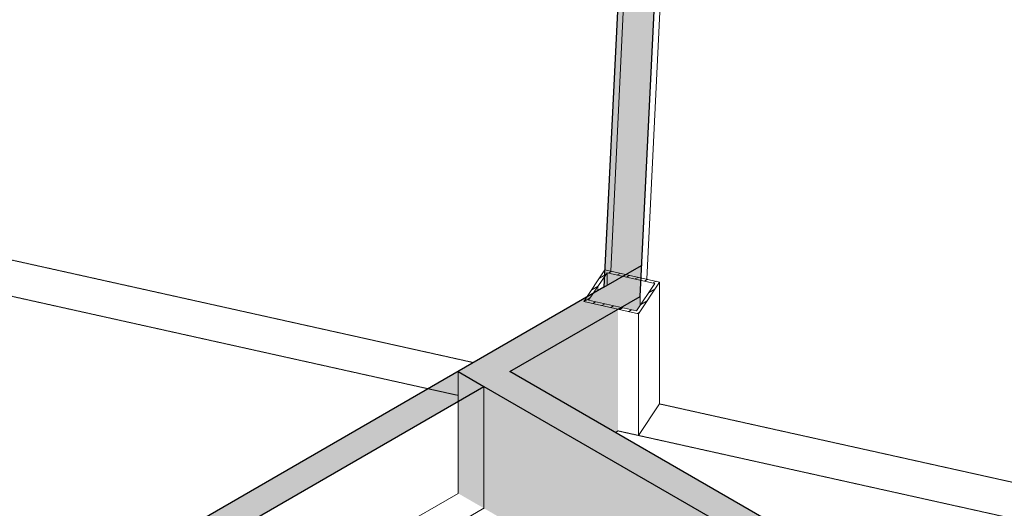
# Model space of a CAD drawing. Header units: millimetres. Extents: x 2807 to 348062, y -35711 to 43067.
# Tile 172 of 191: x 148300 to 151662, y -12143 to -10475. Entities that reach past the tile are written whole.
import ezdxf

# ---------------------------------------------------------------- set-up
doc = ezdxf.new("R2010")
doc.units = ezdxf.units.MM
doc.linetypes.add('Hidden', pattern=[7.14375, 4.7625, -2.38125])
doc.linetypes.add('THO_hhidden', pattern=[2.5, 1.5, -1])
doc.layers.add('A-DETL', color=7, linetype='Continuous', lineweight=13, true_color=0x00a600)
for name, color, linetype, lineweight in [('A-WALL', 7, 'Continuous', 25), ('A-WALL-PATT', 7, 'Continuous', 25), ('I-WALL', 7, 'Continuous', 18), ('S-COLS', 7, 'Continuous', 13)]:
    doc.layers.add(name, color=color, linetype=linetype, lineweight=lineweight)

# ---------------------------------------------------------------- blocks, each defined once
blk = doc.blocks.new('NLRS_28_SCO_UN_koker_gen_bcb - K200_200_12_5-V552-01 isometrie 1e verdieping _plotview_')
at = {"layer": 'S-COLS'}
h = blk.add_hatch(dxfattribs=at)
h.set_pattern_fill('FP_15', color=256, style=0, pattern_type=2)
h.set_pattern_definition([(30, (3507.014, 1220.566), (-42.426292, 24.494494), []), (30, (3507.014, 1244.815), (-42.426292, 24.494494), [])])
h.paths.add_polyline_path([(64025.8, -11478.6), (64097.6, -11370.8), (63911, -11329.4), (63839.2, -11437.2)])
h.paths.add_polyline_path([(64018.7, -11469.3), (63855.3, -11433), (63918.2, -11338.7), (64081.5, -11375)])
at = {"layer": 'S-COLS', "lineweight": 18}
for p, q in [((63911, -11329.4), (63839.2, -11437.2)), ((64097.6, -11370.8), (63911, -11329.4)), ((63855.3, -11433), (63918.2, -11338.7)), ((63918.2, -11338.7), (64081.5, -11375)), ((64081.5, -11375), (64018.7, -11469.3)), ((64025.8, -11478.6), (64097.6, -11370.8)), ((63839.2, -11437.2), (64025.8, -11478.6)), ((64018.7, -11469.3), (63855.3, -11433))]:
    blk.add_line(p, q, dxfattribs=at)
at = {"layer": 'S-COLS', "color": 252, "true_color": 0x879191}
blk.add_line((63918.2, -11382.6), (63918.2, -11338.7), dxfattribs=at)
at = {"layer": 'S-COLS', "linetype": 'Hidden'}
blk.add_line((63886.7, -11385.9), (63886.7, -11400.7), dxfattribs=at)
at = {"layer": 'S-COLS'}
for p, q in [((64097.6, -11370.8), (64097.6, -11786.8)), ((64025.8, -11478.6), (64025.8, -11894.6)), ((64097.6, -11786.8), (64025.8, -11894.6)), ((64025.8, -11894.6), (63955.6, -11879))]:
    blk.add_line(p, q, dxfattribs=at)

msp = doc.modelspace()

# ---------------------------------------------------------------- hatches: boundary and pattern name
at = {"layer": 'A-WALL-PATT', "lineweight": 18, "true_color": 0xd7e6e6, "transparency": 33554593}
for points in [[(150295.4, -11388.6), (150424, -11314.3), (150547.3, -8782.5), (150421, -8808.5), (150299.5, -11303.8)], [(148534.4, -12507.4), (149885.7, -11727.2), (149797.3, -11676.2), (148446, -12456.4)]]:
    msp.add_hatch(color=254, dxfattribs=at).paths.add_polyline_path(points)
at = {"layer": 'A-WALL-PATT', "lineweight": 18, "true_color": 0xafafaf}
for points in [[(149885.7, -11727.2), (150418.9, -11419.4), (150424, -11314.3), (149797.3, -11676.2)], [(154402.4, -14335), (154476.6, -14275.7), (149974.1, -11676.2), (149885.7, -11727.2), (154351.2, -14305.4)]]:
    msp.add_hatch(color=253, dxfattribs=at).paths.add_polyline_path(points)
at = {"layer": 'A-WALL-PATT', "true_color": 0xf0f0f0}
h = msp.add_hatch(color=7, dxfattribs=at)
h.paths.add_polyline_path([(150334.3, -11884.2), (150343.3, -11879), (150343.3, -11463), (149974.1, -11676.2), (150173.1, -11791.1)])
h.paths.add_polyline_path([(150406.4, -11469.3), (150418.9, -11450.5), (150418.9, -11419.4), (150353, -11457.4), (150388.5, -11465.3)])
for points in [[(149885.7, -12143.2), (149885.7, -11727.2), (149797.3, -11676.2), (149797.3, -12092.2)], [(154089.8, -14570.4), (154207.9, -14483.8), (154402.4, -14335), (149885.7, -11727.2), (149886.1, -12143.5), (153992.5, -14514.3)]]:
    msp.add_hatch(color=7, dxfattribs=at).paths.add_polyline_path(points)

# ---------------------------------------------------------------- linework, layer by layer
at = {"layer": 'A-DETL', "color": 7, "linetype": 'THO_hhidden', "lineweight": 18}
for p, q in [((149850.1, -11645.7), (144351, -10424.4)), ((149695.3, -11735.1), (144258.8, -10527.7)), ((155770, -12960.5), (150485.4, -11786.8)), ((155688.3, -13066.1), (150343.3, -11879))]:
    msp.add_line(p, q, dxfattribs=at)
at = {"layer": 'A-DETL', "color": 252, "linetype": 'THO_hhidden', "lineweight": 18, "true_color": 0x879191}
msp.add_line((149797.3, -11757.7), (149695.3, -11735.1), dxfattribs=at)
at = {"layer": 'A-DETL', "color": 7, "linetype": 'THO_hhidden'}
msp.add_ellipse((144228.8, -10459.2), major_axis=(13530, 0), ratio=0.57735, start_param=3.926991, end_param=7.068584, dxfattribs=at)
at = {"layer": 'A-WALL'}
for p, q in [((150295.4, -11388.6), (150424, -11314.3)), ((149797.3, -11676.2), (149885.7, -11727.2))]:
    msp.add_line(p, q, dxfattribs=at)
at = {"layer": 'I-WALL', "lineweight": 25}
for p, q in [((150421, -8808.5), (150295.4, -11388.6)), ((150418.9, -11419.4), (150547.3, -8782.5)), ((150295.4, -11388.6), (148446, -12456.4)), ((149974.1, -11676.2), (150418.9, -11419.4)), ((154476.6, -14275.7), (149974.1, -11676.2)), ((148534.4, -12507.4), (149885.7, -11727.2)), ((149885.7, -11727.2), (154402.4, -14335))]:
    msp.add_line(p, q, dxfattribs=at)
at = {"layer": 'I-WALL', "color": 252, "true_color": 0x879191}
msp.add_line((150420.3, -9238.3), (150318.3, -11333.7), dxfattribs=at)
at = {"layer": 'I-WALL'}
for p, q in [((150442, -11361.2), (150546.2, -9221.7)), ((150418.9, -11450.5), (150418.9, -11419.4)), ((149885.7, -12143.2), (149885.7, -11727.2)), ((150334.3, -11884.2), (150343.3, -11879)), ((148668.3, -12846.1), (149885.7, -12143.2)), ((149885.7, -12143.2), (149886.1, -12143.5))]:
    msp.add_line(p, q, dxfattribs=at)
at = {"layer": 'I-WALL', "color": 253, "true_color": 0xa1a1a1}
for q in [(149797.3, -11676.2), (148668.3, -12744)]:
    msp.add_line((149797.3, -12092.2), q, dxfattribs=at)

# ---------------------------------------------------------------- block references
at = {"layer": 'S-COLS', "linetype": 'Hidden'}
msp.add_blockref('NLRS_28_SCO_UN_koker_gen_bcb - K200_200_12_5-V552-01 isometrie 1e verdieping _plotview_', (86387.7, 0), dxfattribs=at)

doc.saveas('drawing.dxf')
